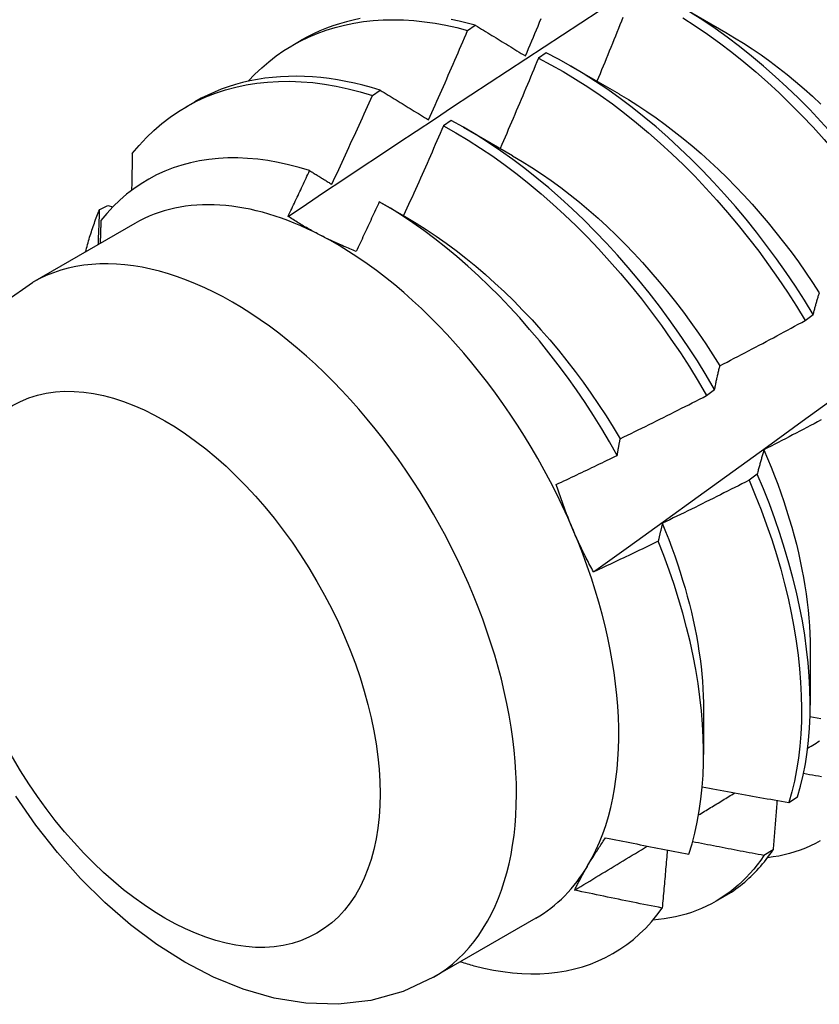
# Model space of a CAD drawing. Header units: inches. Extents: x 202.5 to 236.7, y 67 to 121.5.
# Tile 4 of 48: x 211.454 to 211.715, y 86.569 to 86.891. Entities that reach past the tile are written whole.
import ezdxf

# ---------------------------------------------------------------- set-up
doc = ezdxf.new("R2010")
doc.units = ezdxf.units.IN
doc.header["$MEASUREMENT"] = 0
doc.layers.add('Visible Edges(ANSI)', color=7, linetype='Continuous', lineweight=25)
doc.layers.add('Visible Tangent Edges(ANSI)', color=7, linetype='Continuous', lineweight=25)

msp = doc.modelspace()

# ---------------------------------------------------------------- linework, layer by layer
at = {"layer": 'Visible Edges(ANSI)'}
for p, q in [((211.6689, 86.89587), (211.68492, 86.88665)), ((211.60063, 86.88729), (211.60314, 86.889)), ((211.54352, 86.88245), (211.54634, 86.88408)), ((211.62625, 86.88), (211.62375, 86.87823)), ((211.63411, 86.87578), (211.65012, 86.86656)), ((211.56956, 86.8661), (211.57207, 86.86781)), ((211.50873, 86.86236), (211.51154, 86.86398)), ((211.59526, 86.85794), (211.59275, 86.85615)), ((211.59931, 86.85568), (211.61532, 86.84647)), ((211.57236, 86.83107), (211.58052, 86.82638)), ((211.48051, 86.82885), (211.48321, 86.83021)), ((211.48321, 86.83021), (211.48483, 86.82974)), ((211.49197, 86.82428), (211.45857, 86.80499)), ((211.71086, 86.79263), (211.71346, 86.79461)), ((211.67866, 86.76814), (211.68127, 86.77012)), ((211.69518, 86.7425), (211.69253, 86.7405)), ((211.71247, 86.68554), (211.71245, 86.66706)), ((211.67767, 86.66545), (211.67765, 86.651)), ((211.70547, 86.63531), (211.70836, 86.63719)), ((211.70032, 86.61982), (211.69738, 86.618)), ((211.68164, 86.60305), (211.68445, 86.60468)), ((211.62288, 86.59754), (211.58947, 86.57825))]:
    msp.add_line(p, q, dxfattribs=at)
at = {"layer": 'Visible Edges(ANSI)', "flags": 128}
for points in [[(211.54202, 86.82661), (211.54798, 86.8306), (211.55395, 86.83458), (211.55991, 86.83855), (211.56588, 86.84253), (211.57185, 86.84649), (211.57782, 86.85045), (211.58378, 86.85441), (211.58976, 86.85837), (211.59573, 86.86231), (211.6017, 86.86626), (211.60767, 86.8702), (211.61364, 86.87413), (211.61962, 86.87806), (211.62559, 86.88199), (211.63157, 86.88591), (211.63755, 86.88983), (211.64352, 86.89374)], [(211.65133, 86.89157), (211.65083, 86.89034), (211.65034, 86.88911), (211.64985, 86.88789), (211.64935, 86.88666), (211.64886, 86.88543), (211.64836, 86.88421), (211.64787, 86.88298), (211.64737, 86.88176), (211.64687, 86.88053), (211.64637, 86.8793), (211.64587, 86.87808), (211.64537, 86.87686), (211.64487, 86.87563), (211.64437, 86.87441), (211.64387, 86.87318), (211.64336, 86.87196), (211.64286, 86.87073)], [(211.74556, 86.81906), (211.74261, 86.82364), (211.73956, 86.82815), (211.73643, 86.8326), (211.73321, 86.83698), (211.7299, 86.84128), (211.72653, 86.8455), (211.72307, 86.84964), (211.71955, 86.85368), (211.71596, 86.85762), (211.71231, 86.86145), (211.70861, 86.86519), (211.70485, 86.8688), (211.70104, 86.8723), (211.69719, 86.87568), (211.6933, 86.87894), (211.68937, 86.88206), (211.68541, 86.88505), (211.68143, 86.8879), (211.67743, 86.89061), (211.67341, 86.89318)], [(211.52898, 86.87071), (211.53114, 86.87297), (211.5334, 86.8751), (211.53574, 86.8771), (211.53817, 86.87896), (211.54068, 86.8807), (211.54327, 86.88231), (211.54594, 86.88377), (211.54869, 86.88511), (211.55151, 86.8863), (211.5544, 86.88736), (211.55736, 86.88827), (211.56038, 86.88905), (211.56346, 86.88968), (211.56661, 86.89018), (211.56981, 86.89053), (211.57306, 86.89074), (211.57637, 86.8908), (211.57972, 86.89073), (211.58311, 86.89051), (211.58655, 86.89015), (211.59002, 86.88964), (211.59353, 86.889), (211.59706, 86.88822), (211.60063, 86.88729)], [(211.56559, 86.89118), (211.5633, 86.8907), (211.56105, 86.89014), (211.55883, 86.8895), (211.55665, 86.88879), (211.55451, 86.888), (211.5524, 86.88713), (211.55034, 86.88619), (211.54832, 86.88517), (211.54634, 86.88408)], [(211.60314, 86.889), (211.60049, 86.88969), (211.59786, 86.8903), (211.59524, 86.89084)], [(211.60314, 86.889), (211.60381, 86.88859), (211.60449, 86.88817), (211.60516, 86.88776), (211.60583, 86.88735), (211.60651, 86.88693), (211.60719, 86.88652), (211.60786, 86.8861), (211.60854, 86.88569), (211.60922, 86.88527), (211.6099, 86.88486), (211.61058, 86.88444), (211.61126, 86.88402), (211.61194, 86.8836), (211.61263, 86.88319), (211.61331, 86.88277), (211.61399, 86.88235), (211.61468, 86.88193), (211.61536, 86.88151), (211.61605, 86.88108), (211.61674, 86.88066), (211.61743, 86.88024), (211.61812, 86.87982), (211.61881, 86.87939), (211.6195, 86.87897)], [(211.6195, 86.87897), (211.62002, 86.88019), (211.62054, 86.88141), (211.62105, 86.88263), (211.62157, 86.88386), (211.62209, 86.88508), (211.6226, 86.8863), (211.62311, 86.88752), (211.62363, 86.88874), (211.62414, 86.88997), (211.62465, 86.89119)], [(211.64174, 86.71055), (211.65312, 86.71875), (211.66449, 86.72695), (211.67585, 86.73515), (211.6872, 86.74334), (211.69854, 86.75154), (211.70987, 86.75974), (211.72119, 86.76793), (211.7325, 86.77613), (211.7438, 86.78432), (211.75508, 86.79252), (211.76636, 86.80071), (211.77763, 86.8089), (211.78889, 86.81708), (211.80014, 86.82527), (211.81138, 86.83345), (211.82261, 86.84163), (211.83384, 86.84981), (211.84505, 86.85798), (211.85625, 86.86615), (211.86744, 86.87432), (211.87863, 86.88249), (211.8898, 86.89065)], [(211.6709, 86.89136), (211.67492, 86.88879), (211.67892, 86.88607), (211.6829, 86.8832), (211.68686, 86.8802), (211.69078, 86.87707), (211.69467, 86.87381), (211.69852, 86.87042), (211.70232, 86.86691), (211.70608, 86.86328), (211.70978, 86.85954), (211.71343, 86.8557), (211.71701, 86.85175), (211.72053, 86.8477), (211.72397, 86.84356), (211.72735, 86.83934), (211.73064, 86.83503), (211.73386, 86.83064), (211.73699, 86.82619), (211.74003, 86.82167), (211.74297, 86.81708)], [(211.58789, 86.85809), (211.58843, 86.8593), (211.58897, 86.86051), (211.58951, 86.86173), (211.59005, 86.86294), (211.59058, 86.86416), (211.59112, 86.86537), (211.59166, 86.86659), (211.59219, 86.8678), (211.59272, 86.86902), (211.59326, 86.87024), (211.59379, 86.87145), (211.59432, 86.87267), (211.59485, 86.87389), (211.59538, 86.8751), (211.59591, 86.87632), (211.59644, 86.87754), (211.59696, 86.87876), (211.59749, 86.87998), (211.59801, 86.88119), (211.59854, 86.88241), (211.59906, 86.88363), (211.59959, 86.88485), (211.60011, 86.88607), (211.60063, 86.88729)], [(211.68492, 86.88663), (211.6878, 86.88493), (211.69068, 86.88313), (211.69355, 86.88125), (211.69641, 86.87928), (211.69926, 86.87723), (211.70209, 86.8751), (211.7049, 86.87288), (211.70769, 86.87059), (211.71046, 86.86823), (211.7132, 86.86579), (211.71592, 86.86328)], [(211.71346, 86.79461), (211.71059, 86.79924), (211.70763, 86.80381), (211.70458, 86.80833), (211.70144, 86.81277), (211.69821, 86.81715), (211.69491, 86.82145), (211.69152, 86.82566), (211.68807, 86.82979), (211.68454, 86.83382), (211.68095, 86.83776), (211.6773, 86.84159), (211.67359, 86.84531), (211.66982, 86.84892), (211.66601, 86.85242), (211.66216, 86.85579), (211.65827, 86.85903), (211.65434, 86.86215), (211.65038, 86.86513), (211.64639, 86.86797), (211.64239, 86.87068), (211.63837, 86.87323), (211.63434, 86.87564), (211.6303, 86.8779), (211.62625, 86.88)], [(211.62375, 86.87823), (211.62324, 86.877), (211.62273, 86.87577), (211.62221, 86.87454), (211.6217, 86.87331), (211.62119, 86.87208), (211.62067, 86.87085), (211.62016, 86.86963), (211.61964, 86.8684), (211.61912, 86.86717), (211.6186, 86.86595), (211.61809, 86.86472), (211.61757, 86.86349), (211.61705, 86.86227), (211.61652, 86.86104), (211.616, 86.85982), (211.61548, 86.85859), (211.61496, 86.85737), (211.61443, 86.85614), (211.61391, 86.85492), (211.61338, 86.85369), (211.61285, 86.85247), (211.61233, 86.85124), (211.6118, 86.85002), (211.61127, 86.8488)], [(211.62375, 86.87823), (211.62779, 86.87611), (211.63183, 86.87384), (211.63586, 86.87142), (211.63988, 86.86885), (211.64389, 86.86614), (211.64787, 86.86329), (211.65182, 86.86029), (211.65575, 86.85717), (211.65964, 86.85391), (211.66349, 86.85053), (211.6673, 86.84703), (211.67106, 86.84341), (211.67476, 86.83968), (211.67841, 86.83584), (211.682, 86.83189), (211.68552, 86.82785), (211.68897, 86.82372), (211.69235, 86.8195), (211.69565, 86.8152), (211.69887, 86.81081), (211.702, 86.80636), (211.70505, 86.80184), (211.708, 86.79727), (211.71086, 86.79263)], [(211.57207, 86.86781), (211.56925, 86.86866), (211.56644, 86.86941), (211.56365, 86.87008), (211.56088, 86.87066), (211.55812, 86.87116), (211.55539, 86.87157), (211.55268, 86.87189), (211.55, 86.87213), (211.54734, 86.87227), (211.5447, 86.87233), (211.5421, 86.8723), (211.53952, 86.87219), (211.53698, 86.87198), (211.53447, 86.87169), (211.532, 86.87131), (211.52956, 86.87084), (211.52716, 86.87029), (211.5248, 86.86964), (211.52248, 86.86891), (211.52021, 86.8681), (211.51797, 86.8672), (211.51578, 86.86621), (211.51363, 86.86514), (211.51154, 86.86398)], [(211.49116, 86.84709), (211.49341, 86.84977), (211.49577, 86.8523), (211.49824, 86.85468), (211.50082, 86.85691), (211.5035, 86.85897), (211.50629, 86.86087), (211.50917, 86.86261), (211.51214, 86.86419), (211.51521, 86.8656), (211.51837, 86.86684), (211.52161, 86.86791), (211.52493, 86.8688), (211.52832, 86.86953), (211.53179, 86.87008), (211.53533, 86.87046), (211.53893, 86.87067), (211.54259, 86.8707), (211.54631, 86.87056), (211.55008, 86.87025), (211.5539, 86.86976), (211.55776, 86.8691), (211.56166, 86.86827), (211.5656, 86.86727), (211.56956, 86.8661)], [(211.5563, 86.83707), (211.55686, 86.83828), (211.55743, 86.83949), (211.55799, 86.84069), (211.55855, 86.8419), (211.5591, 86.84311), (211.55966, 86.84431), (211.56022, 86.84552), (211.56078, 86.84673), (211.56133, 86.84794), (211.56189, 86.84914), (211.56244, 86.85035), (211.56299, 86.85156), (211.56354, 86.85277), (211.5641, 86.85398), (211.56465, 86.85519), (211.56519, 86.8564), (211.56574, 86.85761), (211.56629, 86.85882), (211.56684, 86.86004), (211.56738, 86.86125), (211.56793, 86.86246), (211.56847, 86.86367), (211.56902, 86.86488), (211.56956, 86.8661)], [(211.57207, 86.86781), (211.57272, 86.86742), (211.57337, 86.86702), (211.57402, 86.86662), (211.57467, 86.86622), (211.57533, 86.86581), (211.57598, 86.86541), (211.57663, 86.86501), (211.57729, 86.86461), (211.57795, 86.8642), (211.5786, 86.8638), (211.57926, 86.8634), (211.57992, 86.86299), (211.58058, 86.86258), (211.58124, 86.86218), (211.5819, 86.86177), (211.58256, 86.86136), (211.58323, 86.86096), (211.58389, 86.86055), (211.58455, 86.86014), (211.58522, 86.85973), (211.58589, 86.85932), (211.58655, 86.85891), (211.58722, 86.8585), (211.58789, 86.85809)], [(211.65011, 86.86653), (211.65313, 86.86473), (211.65615, 86.86284), (211.65915, 86.86085), (211.66215, 86.85877), (211.66513, 86.85661), (211.66809, 86.85435), (211.67103, 86.85202), (211.67395, 86.8496), (211.67684, 86.8471), (211.6797, 86.84452), (211.68253, 86.84187), (211.68533, 86.83915), (211.6881, 86.83635), (211.69082, 86.83349), (211.6935, 86.83056), (211.69614, 86.82756), (211.69874, 86.82451), (211.70128, 86.82139), (211.70377, 86.81822), (211.70621, 86.815), (211.7086, 86.81172), (211.71093, 86.80841), (211.7132, 86.80505), (211.71542, 86.80165)], [(211.59275, 86.85615), (211.59222, 86.85493), (211.59168, 86.8537), (211.59115, 86.85248), (211.59061, 86.85125), (211.59007, 86.85003), (211.58954, 86.84881), (211.589, 86.84758), (211.58846, 86.84636), (211.58792, 86.84514), (211.58738, 86.84392), (211.58683, 86.84269), (211.58629, 86.84147), (211.58575, 86.84025), (211.5852, 86.83903), (211.58466, 86.83781), (211.58411, 86.83659), (211.58356, 86.83537), (211.58302, 86.83415), (211.58247, 86.83293), (211.58192, 86.83171), (211.58137, 86.83049), (211.58082, 86.82928), (211.58027, 86.82806), (211.57971, 86.82684)], [(211.59275, 86.85615), (211.59679, 86.85389), (211.60082, 86.85148), (211.60485, 86.84892), (211.60885, 86.84621), (211.61283, 86.84337), (211.61679, 86.84038), (211.62072, 86.83727), (211.62461, 86.83402), (211.62847, 86.83064), (211.63228, 86.82715), (211.63604, 86.82354), (211.63975, 86.81981), (211.6434, 86.81598), (211.64699, 86.81204), (211.65051, 86.80801), (211.65397, 86.80388), (211.65735, 86.79966), (211.66066, 86.79536), (211.66388, 86.79099), (211.66702, 86.78654), (211.67007, 86.78202), (211.67303, 86.77745), (211.6759, 86.77282), (211.67866, 86.76814)], [(211.68127, 86.77012), (211.67849, 86.7748), (211.67562, 86.77942), (211.67266, 86.78399), (211.6696, 86.7885), (211.66645, 86.79294), (211.66322, 86.79731), (211.65991, 86.80161), (211.65652, 86.80582), (211.65306, 86.80994), (211.64953, 86.81397), (211.64593, 86.8179), (211.64228, 86.82172), (211.63857, 86.82544), (211.6348, 86.82904), (211.63099, 86.83253), (211.62713, 86.83589), (211.62323, 86.83913), (211.6193, 86.84224), (211.61534, 86.84521), (211.61136, 86.84805), (211.60735, 86.85074), (211.60333, 86.85329), (211.5993, 86.85569), (211.59526, 86.85794)], [(211.49116, 86.84709), (211.49115, 86.84659), (211.49114, 86.84609), (211.49113, 86.8456), (211.49112, 86.8451), (211.49112, 86.8446), (211.49111, 86.8441), (211.4911, 86.84361), (211.49109, 86.84311), (211.49108, 86.84261), (211.49107, 86.84211), (211.49106, 86.84161), (211.49105, 86.84111), (211.49104, 86.84061), (211.49103, 86.84011), (211.49102, 86.83961), (211.49101, 86.83911), (211.491, 86.83861), (211.49099, 86.83811), (211.49098, 86.83761), (211.49097, 86.83711), (211.49096, 86.83661), (211.49094, 86.83611), (211.49093, 86.83561), (211.49092, 86.83511)], [(211.61532, 86.8464), (211.61848, 86.84453), (211.62163, 86.84255), (211.62477, 86.84048), (211.6279, 86.8383), (211.63101, 86.83603), (211.6341, 86.83366), (211.63716, 86.8312), (211.6402, 86.82865), (211.64321, 86.82601), (211.64618, 86.82328), (211.64912, 86.82047), (211.65202, 86.81758), (211.65488, 86.81461), (211.6577, 86.81156), (211.66047, 86.80845), (211.66319, 86.80526), (211.66586, 86.80202), (211.66848, 86.79871), (211.67105, 86.79535), (211.67355, 86.79194), (211.676, 86.78848), (211.67839, 86.78497), (211.68071, 86.78142), (211.68296, 86.77784)], [(211.54905, 86.84154), (211.54559, 86.84258), (211.54217, 86.84347), (211.53877, 86.84421), (211.53541, 86.8448), (211.53209, 86.84525), (211.52881, 86.84554), (211.52558, 86.84568), (211.52239, 86.84567), (211.51925, 86.8455), (211.51617, 86.84519), (211.51314, 86.84472), (211.51019, 86.8441), (211.5073, 86.84333), (211.50449, 86.84242), (211.50176, 86.84135), (211.4991, 86.84013), (211.49652, 86.83877), (211.49402, 86.83727), (211.49161, 86.83561), (211.48928, 86.83382), (211.48704, 86.83188), (211.4849, 86.8298), (211.48285, 86.82759), (211.48091, 86.82525)], [(211.54201, 86.82662), (211.54231, 86.82724), (211.54261, 86.82786), (211.5429, 86.82848), (211.5432, 86.8291), (211.54349, 86.82972), (211.54379, 86.83034), (211.54408, 86.83097), (211.54437, 86.83159), (211.54467, 86.83221), (211.54496, 86.83283), (211.54526, 86.83345), (211.54555, 86.83407), (211.54584, 86.8347), (211.54613, 86.83532), (211.54643, 86.83594), (211.54672, 86.83656), (211.54701, 86.83719), (211.5473, 86.83781), (211.54759, 86.83843), (211.54789, 86.83905), (211.54818, 86.83968), (211.54847, 86.8403), (211.54876, 86.84092), (211.54905, 86.84154)], [(211.54905, 86.84154), (211.54935, 86.84136), (211.54965, 86.84117), (211.54995, 86.84099), (211.55025, 86.8408), (211.55055, 86.84062), (211.55085, 86.84043), (211.55115, 86.84025), (211.55146, 86.84006), (211.55176, 86.83988), (211.55206, 86.83969), (211.55236, 86.83951), (211.55266, 86.83932), (211.55297, 86.83913), (211.55327, 86.83895), (211.55357, 86.83876), (211.55387, 86.83857), (211.55418, 86.83839), (211.55448, 86.8382), (211.55478, 86.83801), (211.55509, 86.83782), (211.55539, 86.83764), (211.55569, 86.83745), (211.556, 86.83726), (211.5563, 86.83707)], [(211.57179, 86.8314), (211.57148, 86.83072), (211.57117, 86.83004), (211.57085, 86.82937), (211.57054, 86.82869), (211.57023, 86.82801), (211.56992, 86.82733), (211.56961, 86.82666), (211.56929, 86.82598), (211.56898, 86.8253), (211.56867, 86.82462), (211.56835, 86.82395), (211.56804, 86.82327), (211.56773, 86.82259), (211.56741, 86.82192), (211.5671, 86.82124), (211.56678, 86.82056), (211.56647, 86.81989), (211.56615, 86.81921), (211.56584, 86.81853), (211.56552, 86.81786), (211.5652, 86.81718), (211.56489, 86.81651), (211.56457, 86.81583), (211.56425, 86.81515)], [(211.64947, 86.7486), (211.64697, 86.75297), (211.64439, 86.7573), (211.64173, 86.76158), (211.63897, 86.76581), (211.63614, 86.76998), (211.63322, 86.77409), (211.63023, 86.77813), (211.62717, 86.78208), (211.62404, 86.78596), (211.62086, 86.78974), (211.61762, 86.79344), (211.61432, 86.79703), (211.61098, 86.80053), (211.60758, 86.80393), (211.60413, 86.80722), (211.60065, 86.81041), (211.59712, 86.81348), (211.59355, 86.81643), (211.58996, 86.81926), (211.58636, 86.82196), (211.58273, 86.82452), (211.57909, 86.82695), (211.57544, 86.82925), (211.57179, 86.8314)], [(211.4759, 86.81499), (211.47605, 86.8156), (211.47621, 86.81621), (211.47638, 86.81681), (211.47654, 86.81741), (211.47671, 86.81801), (211.47688, 86.81861), (211.47706, 86.8192), (211.47724, 86.81979), (211.47742, 86.82038), (211.47761, 86.82096), (211.47779, 86.82154), (211.47798, 86.82212), (211.47818, 86.8227), (211.47838, 86.82327), (211.47858, 86.82384), (211.47878, 86.82441), (211.47898, 86.82498), (211.47919, 86.82554), (211.47941, 86.8261), (211.47962, 86.82666), (211.47984, 86.82721), (211.48006, 86.82776), (211.48028, 86.82831), (211.48051, 86.82885)], [(211.48006, 86.8174), (211.48008, 86.81787), (211.4801, 86.81835), (211.48011, 86.81883), (211.48013, 86.81931), (211.48015, 86.81979), (211.48017, 86.82027), (211.48019, 86.82075), (211.48021, 86.82123), (211.48023, 86.8217), (211.48025, 86.82218), (211.48027, 86.82266), (211.48029, 86.82314), (211.48031, 86.82361), (211.48033, 86.82409), (211.48035, 86.82457), (211.48036, 86.82504), (211.48038, 86.82552), (211.4804, 86.826), (211.48042, 86.82647), (211.48044, 86.82695), (211.48046, 86.82743), (211.48048, 86.8279), (211.48049, 86.82838), (211.48051, 86.82885)], [(211.48091, 86.82525), (211.4809, 86.82494), (211.48089, 86.82462), (211.48088, 86.82431), (211.48087, 86.824), (211.48086, 86.82369), (211.48085, 86.82338), (211.48084, 86.82307), (211.48083, 86.82275), (211.48082, 86.82244), (211.48081, 86.82213), (211.4808, 86.82182), (211.48079, 86.8215), (211.48078, 86.82119), (211.48077, 86.82088), (211.48076, 86.82057), (211.48075, 86.82025), (211.48074, 86.81994), (211.48073, 86.81963), (211.48072, 86.81932), (211.48071, 86.819), (211.4807, 86.81869), (211.48069, 86.81838), (211.48068, 86.81806), (211.48067, 86.81775)], [(211.55253, 86.82047), (211.55206, 86.82071), (211.5516, 86.82096), (211.55113, 86.8212), (211.55068, 86.82145), (211.55022, 86.82169), (211.54977, 86.82194), (211.54931, 86.82219), (211.54887, 86.82244), (211.54842, 86.82269), (211.54798, 86.82295), (211.54753, 86.8232), (211.5471, 86.82346), (211.54666, 86.82371), (211.54623, 86.82397), (211.54579, 86.82423), (211.54536, 86.82449), (211.54494, 86.82475), (211.54451, 86.82502), (211.54409, 86.82528), (211.54367, 86.82554), (211.54325, 86.82581), (211.54284, 86.82608), (211.54243, 86.82635), (211.54201, 86.82662)], [(211.58053, 86.82634), (211.58382, 86.82439), (211.58711, 86.82233), (211.59038, 86.82015), (211.59364, 86.81786), (211.59687, 86.81547), (211.60008, 86.81297), (211.60327, 86.81036), (211.60642, 86.80766), (211.60955, 86.80486), (211.61264, 86.80197), (211.61569, 86.79899), (211.61869, 86.79593), (211.62166, 86.79279), (211.62457, 86.78957), (211.62744, 86.78628), (211.63025, 86.78292), (211.633, 86.7795), (211.6357, 86.77602), (211.63833, 86.77247), (211.64089, 86.76888), (211.64339, 86.76523), (211.64581, 86.76154), (211.64816, 86.7578), (211.65043, 86.75403)], [(211.56425, 86.81515), (211.56374, 86.81536), (211.56323, 86.81557), (211.56272, 86.81577), (211.56221, 86.81598), (211.56171, 86.81619), (211.5612, 86.81641), (211.5607, 86.81662), (211.5602, 86.81683), (211.55971, 86.81705), (211.55921, 86.81727), (211.55872, 86.81749), (211.55823, 86.81771), (211.55775, 86.81793), (211.55726, 86.81815), (211.55678, 86.81838), (211.5563, 86.81861), (211.55582, 86.81883), (211.55534, 86.81906), (211.55487, 86.81929), (211.55439, 86.81953), (211.55392, 86.81976), (211.55346, 86.82), (211.55299, 86.82023), (211.55253, 86.82047)], [(211.44958, 86.79872), (211.45857, 86.80499)], [(211.71346, 86.79461), (211.71354, 86.79492), (211.71362, 86.79522), (211.7137, 86.79553), (211.71378, 86.79583), (211.71386, 86.79613), (211.71394, 86.79643), (211.71402, 86.79673), (211.7141, 86.79703), (211.71418, 86.79733), (211.71426, 86.79763), (211.71435, 86.79792), (211.71443, 86.79822), (211.71451, 86.79851), (211.7146, 86.7988), (211.71468, 86.79909), (211.71477, 86.79938), (211.71485, 86.79967), (211.71494, 86.79996), (211.71502, 86.80025), (211.71511, 86.80053), (211.7152, 86.80082), (211.71528, 86.8011), (211.71537, 86.80138), (211.71546, 86.80166)], [(211.68299, 86.77786), (211.68416, 86.77847), (211.68532, 86.77907), (211.68649, 86.77968), (211.68766, 86.78028), (211.68882, 86.78089), (211.68999, 86.7815), (211.69115, 86.78211), (211.69232, 86.78272), (211.69348, 86.78333), (211.69464, 86.78395), (211.6958, 86.78456), (211.69697, 86.78517), (211.69813, 86.78579), (211.69929, 86.78641), (211.70045, 86.78702), (211.70161, 86.78764), (211.70277, 86.78826), (211.70392, 86.78889), (211.70508, 86.78951), (211.70624, 86.79013), (211.70739, 86.79076), (211.70855, 86.79138), (211.70971, 86.79201), (211.71086, 86.79263)], [(211.68127, 86.77012), (211.68133, 86.77046), (211.6814, 86.77079), (211.68147, 86.77112), (211.68154, 86.77146), (211.68161, 86.77179), (211.68168, 86.77212), (211.68175, 86.77245), (211.68182, 86.77277), (211.68189, 86.7731), (211.68196, 86.77343), (211.68203, 86.77375), (211.6821, 86.77407), (211.68217, 86.7744), (211.68224, 86.77472), (211.68232, 86.77504), (211.68239, 86.77536), (211.68246, 86.77567), (211.68254, 86.77599), (211.68261, 86.7763), (211.68269, 86.77662), (211.68276, 86.77693), (211.68284, 86.77724), (211.68291, 86.77755), (211.68299, 86.77786)], [(211.65044, 86.75403), (211.65162, 86.7546), (211.6528, 86.75518), (211.65399, 86.75576), (211.65517, 86.75634), (211.65635, 86.75692), (211.65753, 86.7575), (211.6587, 86.75808), (211.65988, 86.75867), (211.66106, 86.75925), (211.66224, 86.75984), (211.66341, 86.76042), (211.66459, 86.76101), (211.66577, 86.7616), (211.66694, 86.76219), (211.66812, 86.76278), (211.66929, 86.76337), (211.67046, 86.76396), (211.67164, 86.76456), (211.67281, 86.76515), (211.67398, 86.76575), (211.67515, 86.76634), (211.67632, 86.76694), (211.67749, 86.76754), (211.67866, 86.76814)], [(211.71604, 86.76017), (211.71488, 86.75956), (211.71371, 86.75894), (211.71255, 86.75832), (211.71139, 86.75771), (211.71022, 86.7571), (211.70905, 86.75648), (211.70789, 86.75587), (211.70672, 86.75526), (211.70555, 86.75465), (211.70439, 86.75404), (211.70322, 86.75344), (211.70205, 86.75283), (211.70088, 86.75223), (211.69971, 86.75162), (211.69854, 86.75102), (211.69737, 86.75042)], [(211.64947, 86.7486), (211.64951, 86.74883), (211.64955, 86.74906), (211.64958, 86.7493), (211.64962, 86.74953), (211.64966, 86.74976), (211.6497, 86.74998), (211.64974, 86.75021), (211.64978, 86.75044), (211.64982, 86.75067), (211.64986, 86.7509), (211.6499, 86.75112), (211.64994, 86.75135), (211.64998, 86.75158), (211.65002, 86.7518), (211.65007, 86.75203), (211.65011, 86.75225), (211.65015, 86.75247), (211.65019, 86.7527), (211.65023, 86.75292), (211.65027, 86.75314), (211.65031, 86.75337), (211.65036, 86.75359), (211.6504, 86.75381), (211.65044, 86.75403)], [(211.69737, 86.75042), (211.69727, 86.7501), (211.69718, 86.74978), (211.69708, 86.74946), (211.69699, 86.74914), (211.69689, 86.74882), (211.6968, 86.7485), (211.6967, 86.74817), (211.69661, 86.74785), (211.69652, 86.74752), (211.69643, 86.74719), (211.69633, 86.74686), (211.69624, 86.74654), (211.69615, 86.7462), (211.69606, 86.74587), (211.69597, 86.74554), (211.69588, 86.74521), (211.69579, 86.74487), (211.69571, 86.74454), (211.69562, 86.7442), (211.69553, 86.74386), (211.69544, 86.74352), (211.69536, 86.74318), (211.69527, 86.74284), (211.69518, 86.7425)], [(211.69735, 86.75042), (211.69856, 86.7476), (211.69972, 86.74478), (211.70083, 86.74196), (211.70189, 86.73915), (211.70291, 86.73633), (211.70387, 86.73352), (211.70478, 86.73071), (211.70565, 86.72791), (211.70646, 86.72513), (211.70723, 86.72235), (211.70794, 86.71958), (211.7086, 86.71683), (211.70921, 86.7141), (211.70977, 86.71138), (211.71028, 86.70869), (211.71073, 86.70601), (211.71114, 86.70336), (211.71148, 86.70073), (211.71178, 86.69812), (211.71202, 86.69555), (211.71221, 86.693), (211.71235, 86.69048), (211.71243, 86.688), (211.71246, 86.68555)], [(211.62958, 86.73911), (211.63042, 86.7395), (211.63125, 86.73989), (211.63208, 86.74028), (211.63291, 86.74067), (211.63374, 86.74107), (211.63457, 86.74146), (211.6354, 86.74185), (211.63623, 86.74224), (211.63706, 86.74264), (211.63789, 86.74303), (211.63872, 86.74343), (211.63954, 86.74382), (211.64037, 86.74422), (211.6412, 86.74461), (211.64203, 86.74501), (211.64286, 86.74541), (211.64368, 86.7458), (211.64451, 86.7462), (211.64534, 86.7466), (211.64616, 86.747), (211.64699, 86.7474), (211.64782, 86.7478), (211.64864, 86.7482), (211.64947, 86.7486)], [(211.69253, 86.7405), (211.69136, 86.73991), (211.69018, 86.73931), (211.68901, 86.73871), (211.68784, 86.73812), (211.68666, 86.73752), (211.68548, 86.73693), (211.68431, 86.73634), (211.68313, 86.73575), (211.68195, 86.73516), (211.68078, 86.73457), (211.6796, 86.73398), (211.67842, 86.7334), (211.67724, 86.73281), (211.67606, 86.73223), (211.67488, 86.73164), (211.6737, 86.73106), (211.67251, 86.73048), (211.67133, 86.7299), (211.67015, 86.72932), (211.66897, 86.72874), (211.66778, 86.72817), (211.6666, 86.72759), (211.66541, 86.72701), (211.66423, 86.72644)], [(211.69253, 86.7405), (211.69455, 86.73565), (211.69645, 86.7308), (211.69823, 86.72594), (211.69989, 86.7211), (211.70142, 86.71627), (211.70283, 86.71147), (211.7041, 86.70669), (211.70525, 86.70195), (211.70626, 86.69725), (211.70715, 86.69259), (211.7079, 86.68798), (211.70851, 86.68344), (211.70899, 86.67895), (211.70934, 86.67453), (211.70955, 86.67019), (211.70963, 86.66593), (211.70958, 86.66175), (211.70939, 86.65766), (211.70906, 86.65367), (211.70861, 86.64978), (211.70802, 86.64599), (211.7073, 86.64232), (211.70645, 86.63875), (211.70547, 86.63531)], [(211.70836, 86.63719), (211.70933, 86.64064), (211.71017, 86.64421), (211.71088, 86.6479), (211.71146, 86.65169), (211.7119, 86.65559), (211.71222, 86.65959), (211.7124, 86.66369), (211.71244, 86.66787), (211.71236, 86.67214), (211.71213, 86.67649), (211.71177, 86.68091), (211.71128, 86.6854), (211.71066, 86.68996), (211.7099, 86.69456), (211.709, 86.69923), (211.70798, 86.70393), (211.70682, 86.70868), (211.70554, 86.71346), (211.70412, 86.71826), (211.70258, 86.72309), (211.70092, 86.72794), (211.69913, 86.73279), (211.69721, 86.73764), (211.69518, 86.7425)], [(211.63503, 86.72437), (211.63477, 86.72497), (211.63452, 86.72557), (211.63427, 86.72618), (211.63402, 86.72678), (211.63378, 86.72739), (211.63354, 86.728), (211.6333, 86.7286), (211.63306, 86.72921), (211.63283, 86.72982), (211.63259, 86.73043), (211.63236, 86.73105), (211.63214, 86.73166), (211.63191, 86.73228), (211.63169, 86.73289), (211.63147, 86.73351), (211.63125, 86.73413), (211.63103, 86.73475), (211.63082, 86.73537), (211.63061, 86.73599), (211.6304, 86.73661), (211.63019, 86.73724), (211.62999, 86.73786), (211.62979, 86.73849), (211.62958, 86.73911)], [(211.64174, 86.71055), (211.64143, 86.71111), (211.64113, 86.71167), (211.64083, 86.71223), (211.64053, 86.71279), (211.64023, 86.71336), (211.63994, 86.71392), (211.63964, 86.71449), (211.63935, 86.71506), (211.63907, 86.71563), (211.63878, 86.7162), (211.6385, 86.71678), (211.63822, 86.71735), (211.63794, 86.71793), (211.63766, 86.7185), (211.63739, 86.71908), (211.63712, 86.71966), (211.63685, 86.72025), (211.63658, 86.72083), (211.63632, 86.72142), (211.63605, 86.722), (211.63579, 86.72259), (211.63554, 86.72318), (211.63528, 86.72378), (211.63503, 86.72437)], [(211.66423, 86.72644), (211.66417, 86.7262), (211.66411, 86.72596), (211.66405, 86.72573), (211.66399, 86.72549), (211.66393, 86.72525), (211.66388, 86.725), (211.66382, 86.72476), (211.66376, 86.72452), (211.6637, 86.72428), (211.66365, 86.72404), (211.66359, 86.72379), (211.66353, 86.72355), (211.66348, 86.7233), (211.66342, 86.72306), (211.66337, 86.72281), (211.66331, 86.72257), (211.66325, 86.72232), (211.6632, 86.72207), (211.66314, 86.72183), (211.66309, 86.72158), (211.66303, 86.72133), (211.66298, 86.72108), (211.66293, 86.72083), (211.66287, 86.72058)], [(211.66417, 86.72645), (211.66525, 86.72379), (211.66629, 86.72113), (211.66729, 86.71847), (211.66824, 86.71581), (211.66915, 86.71316), (211.67001, 86.71051), (211.67083, 86.70787), (211.67161, 86.70524), (211.67234, 86.70262), (211.67303, 86.70002), (211.67367, 86.69742), (211.67426, 86.69484), (211.67481, 86.69227), (211.67531, 86.68973), (211.67576, 86.6872), (211.67616, 86.68469), (211.67652, 86.6822), (211.67682, 86.67973), (211.67708, 86.67729), (211.67729, 86.67488), (211.67745, 86.67249), (211.67756, 86.67013), (211.67762, 86.66779), (211.67764, 86.66549)], [(211.66287, 86.72058), (211.66199, 86.72016), (211.66112, 86.71973), (211.66024, 86.71931), (211.65936, 86.71889), (211.65848, 86.71846), (211.6576, 86.71804), (211.65672, 86.71762), (211.65585, 86.7172), (211.65497, 86.71678), (211.65409, 86.71636), (211.65321, 86.71594), (211.65233, 86.71552), (211.65144, 86.7151), (211.65056, 86.71469), (211.64968, 86.71427), (211.6488, 86.71385), (211.64792, 86.71344), (211.64704, 86.71302), (211.64615, 86.71261), (211.64527, 86.7122), (211.64439, 86.71178), (211.6435, 86.71137), (211.64262, 86.71096), (211.64174, 86.71055)], [(211.67286, 86.61848), (211.67389, 86.62184), (211.6748, 86.62532), (211.67558, 86.6289), (211.67624, 86.6326), (211.67678, 86.63638), (211.67719, 86.64026), (211.67747, 86.64422), (211.67762, 86.64827), (211.67765, 86.6524), (211.67754, 86.65661), (211.67731, 86.66089), (211.67695, 86.66524), (211.67647, 86.66965), (211.67585, 86.67413), (211.67511, 86.67866), (211.67424, 86.68322), (211.67324, 86.68782), (211.67212, 86.69244), (211.67088, 86.6971), (211.66952, 86.70177), (211.66804, 86.70646), (211.66643, 86.71116), (211.66471, 86.71587), (211.66287, 86.72058)], [(211.71239, 86.66336), (211.71359, 86.66316), (211.71478, 86.66295), (211.71598, 86.66275)], [(211.71162, 86.653), (211.71217, 86.65334), (211.71273, 86.65369), (211.71329, 86.65403), (211.71385, 86.65437), (211.71441, 86.65472), (211.71497, 86.65506), (211.71553, 86.6554)], [(211.71614, 86.64368), (211.71516, 86.64385), (211.71419, 86.64403), (211.71321, 86.6442), (211.71223, 86.64438), (211.71125, 86.64456), (211.71028, 86.64474)], [(211.67601, 86.63123), (211.6765, 86.63153), (211.677, 86.63183), (211.67749, 86.63213), (211.67798, 86.63243), (211.67848, 86.63273), (211.67897, 86.63303), (211.67946, 86.63333), (211.67996, 86.63363), (211.68045, 86.63393), (211.68095, 86.63423), (211.68144, 86.63454), (211.68193, 86.63484), (211.68243, 86.63514), (211.68292, 86.63544), (211.68341, 86.63574), (211.68391, 86.63604), (211.6844, 86.63634), (211.68489, 86.63664), (211.68538, 86.63694), (211.68588, 86.63724), (211.68637, 86.63755), (211.68686, 86.63785), (211.68736, 86.63815), (211.68785, 86.63845)], [(211.6772, 86.64041), (211.67837, 86.64019), (211.67955, 86.63997), (211.68073, 86.63975), (211.6819, 86.63953), (211.68308, 86.63932), (211.68425, 86.6391), (211.68543, 86.63889), (211.68661, 86.63867), (211.68778, 86.63846), (211.68896, 86.63824), (211.69014, 86.63803), (211.69132, 86.63782), (211.69249, 86.6376), (211.69367, 86.63739), (211.69485, 86.63718), (211.69603, 86.63697), (211.69721, 86.63676), (211.69839, 86.63655), (211.69957, 86.63635), (211.70074, 86.63614), (211.70192, 86.63593), (211.7031, 86.63572), (211.70428, 86.63552), (211.70547, 86.63531)], [(211.58947, 86.57825), (211.57955, 86.57361), (211.56908, 86.57067), (211.55841, 86.56944), (211.54782, 86.56976), (211.53745, 86.57145), (211.52739, 86.57434), (211.51766, 86.57829), (211.50827, 86.58318), (211.49922, 86.58891), (211.49052, 86.59542), (211.48219, 86.60264), (211.47425, 86.6105), (211.46673, 86.61895), (211.45966, 86.62792), (211.45309, 86.63735)], [(211.70162, 86.63598), (211.70157, 86.63531), (211.70152, 86.63464), (211.70146, 86.63397), (211.70141, 86.6333), (211.70136, 86.63263), (211.7013, 86.63196), (211.70125, 86.63128), (211.7012, 86.63061), (211.70114, 86.62994), (211.70109, 86.62927), (211.70104, 86.62859), (211.70098, 86.62792), (211.70093, 86.62725), (211.70087, 86.62657), (211.70082, 86.6259), (211.70077, 86.62522), (211.70071, 86.62455), (211.70066, 86.62387), (211.7006, 86.6232), (211.70055, 86.62252), (211.70049, 86.62185), (211.70044, 86.62117), (211.70038, 86.6205), (211.70032, 86.61982)], [(211.63992, 86.61481), (211.64014, 86.61517), (211.64035, 86.61553), (211.64057, 86.61589), (211.64079, 86.61626), (211.64101, 86.61662), (211.64124, 86.61699), (211.64147, 86.61735), (211.6417, 86.61772), (211.64193, 86.61809), (211.64216, 86.61846), (211.6424, 86.61884), (211.64264, 86.61921), (211.64288, 86.61958), (211.64312, 86.61996), (211.64336, 86.62034), (211.64361, 86.62072), (211.64386, 86.6211), (211.64411, 86.62148), (211.64436, 86.62186), (211.64462, 86.62224), (211.64488, 86.62263), (211.64514, 86.62301), (211.6454, 86.6234), (211.64566, 86.62379)], [(211.64566, 86.62379), (211.64679, 86.62356), (211.64792, 86.62334), (211.64905, 86.62311), (211.65018, 86.62288), (211.65132, 86.62266), (211.65245, 86.62243), (211.65358, 86.62221), (211.65471, 86.62198), (211.65584, 86.62176), (211.65698, 86.62154), (211.65811, 86.62132), (211.65924, 86.6211), (211.66038, 86.62087), (211.66151, 86.62065), (211.66264, 86.62043), (211.66378, 86.62022), (211.66491, 86.62), (211.66605, 86.61978), (211.66718, 86.61956), (211.66831, 86.61934), (211.66945, 86.61913), (211.67059, 86.61891), (211.67172, 86.6187), (211.67286, 86.61848)], [(211.69738, 86.618), (211.69641, 86.61818), (211.69543, 86.61836), (211.69446, 86.61855), (211.69349, 86.61873), (211.69252, 86.61891), (211.69154, 86.6191), (211.69057, 86.61928), (211.6896, 86.61947), (211.68863, 86.61965), (211.68766, 86.61984), (211.68668, 86.62003), (211.68571, 86.62021), (211.68474, 86.6204), (211.68377, 86.62059), (211.6828, 86.62078), (211.68183, 86.62096), (211.68086, 86.62115), (211.67989, 86.62134), (211.67892, 86.62153), (211.67795, 86.62172), (211.67698, 86.62191), (211.67601, 86.62211), (211.67504, 86.6223), (211.67407, 86.62249)], [(211.71572, 86.62274), (211.71414, 86.62191), (211.71253, 86.62114), (211.71089, 86.62043), (211.70921, 86.61979), (211.7075, 86.61921), (211.70576, 86.61869), (211.70399, 86.61823), (211.70219, 86.61784), (211.70036, 86.61752), (211.69851, 86.61726)], [(211.63557, 86.60669), (211.63656, 86.60729), (211.63755, 86.60789), (211.63855, 86.60849), (211.63954, 86.60908), (211.64053, 86.60968), (211.64152, 86.61028), (211.64251, 86.61088), (211.6435, 86.61148), (211.64449, 86.61208), (211.64548, 86.61268), (211.64647, 86.61328), (211.64746, 86.61388), (211.64845, 86.61448), (211.64944, 86.61508), (211.65043, 86.61568), (211.65142, 86.61628), (211.65241, 86.61688), (211.6534, 86.61748), (211.65439, 86.61808), (211.65538, 86.61868), (211.65636, 86.61928), (211.65735, 86.61988), (211.65834, 86.62048), (211.65933, 86.62108)], [(211.66582, 86.61982), (211.66576, 86.61903), (211.66569, 86.61825), (211.66562, 86.61746), (211.66555, 86.61667), (211.66549, 86.61588), (211.66542, 86.61509), (211.66535, 86.61431), (211.66528, 86.61352), (211.66521, 86.61273), (211.66514, 86.61194), (211.66507, 86.61115), (211.66501, 86.61036), (211.66494, 86.60957), (211.66487, 86.60878), (211.6648, 86.60798), (211.66473, 86.60719), (211.66466, 86.6064), (211.66458, 86.60561), (211.66451, 86.60482), (211.66444, 86.60402), (211.66437, 86.60323), (211.6643, 86.60244), (211.66423, 86.60164), (211.66416, 86.60085)], [(211.68445, 86.60468), (211.68522, 86.60513), (211.68599, 86.60561), (211.68674, 86.60609), (211.68749, 86.6066), (211.68823, 86.60712), (211.68895, 86.60765), (211.68967, 86.6082), (211.69038, 86.60877), (211.69108, 86.60935), (211.69177, 86.60994), (211.69245, 86.61056), (211.69312, 86.61118), (211.69377, 86.61182), (211.69442, 86.61248), (211.69506, 86.61315), (211.69569, 86.61383), (211.6963, 86.61453), (211.69691, 86.61524), (211.69751, 86.61597), (211.69809, 86.61671), (211.69867, 86.61747), (211.69923, 86.61824), (211.69978, 86.61902), (211.70032, 86.61982)], [(211.69738, 86.618), (211.6963, 86.61645), (211.69518, 86.61495), (211.69401, 86.61351), (211.6928, 86.61213), (211.69156, 86.6108), (211.69027, 86.60953), (211.68895, 86.60831), (211.68758, 86.60716), (211.68618, 86.60606), (211.68474, 86.60502), (211.68327, 86.60404), (211.68175, 86.60312), (211.68021, 86.60226), (211.67863, 86.60146), (211.67701, 86.60073), (211.67537, 86.60005), (211.67369, 86.59944), (211.67198, 86.59889), (211.67024, 86.5984), (211.66847, 86.59798), (211.66667, 86.59762), (211.66484, 86.59732), (211.66299, 86.59708), (211.66111, 86.59691)], [(211.63558, 86.60669), (211.63573, 86.60701), (211.63588, 86.60733), (211.63604, 86.60766), (211.6362, 86.60799), (211.63637, 86.60831), (211.63653, 86.60864), (211.6367, 86.60897), (211.63687, 86.6093), (211.63704, 86.60964), (211.63722, 86.60997), (211.6374, 86.61031), (211.63758, 86.61065), (211.63776, 86.61099), (211.63794, 86.61133), (211.63813, 86.61167), (211.63832, 86.61201), (211.63851, 86.61235), (211.63871, 86.6127), (211.6389, 86.61305), (211.6391, 86.6134), (211.6393, 86.61375), (211.63951, 86.6141), (211.63972, 86.61445), (211.63992, 86.61481)], [(211.66416, 86.60085), (211.66296, 86.60109), (211.66177, 86.60132), (211.66058, 86.60156), (211.65938, 86.6018), (211.65819, 86.60204), (211.657, 86.60227), (211.65581, 86.60251), (211.65461, 86.60275), (211.65342, 86.603), (211.65223, 86.60324), (211.65104, 86.60348), (211.64985, 86.60372), (211.64866, 86.60397), (211.64747, 86.60421), (211.64628, 86.60445), (211.64509, 86.6047), (211.6439, 86.60495), (211.64271, 86.60519), (211.64152, 86.60544), (211.64033, 86.60569), (211.63914, 86.60594), (211.63795, 86.60619), (211.63676, 86.60644), (211.63558, 86.60669)], [(211.60271, 86.58203), (211.60589, 86.58125), (211.60905, 86.5806), (211.61216, 86.58009), (211.61524, 86.57972), (211.61828, 86.57949), (211.62127, 86.57939), (211.62422, 86.57943), (211.62712, 86.57961), (211.62997, 86.57993), (211.63275, 86.58039), (211.63548, 86.58099), (211.63814, 86.58172), (211.64073, 86.58259), (211.64325, 86.5836), (211.64569, 86.58474), (211.64807, 86.58601), (211.65037, 86.58741), (211.65259, 86.58895), (211.65473, 86.59061), (211.65679, 86.59241), (211.65877, 86.59434), (211.66066, 86.59639), (211.66245, 86.59856), (211.66416, 86.60085)]]:
    msp.add_lwpolyline(points, dxfattribs=at)
at = {"layer": 'Visible Edges(ANSI)'}
for centre, major_axis, start_param, end_param in [((211.55742, 86.71091), (-0.06545, 0.11337), 5.550735, 6.283185), ((211.55742, 86.71091), (0.06545, -0.11337), 1.361945, 2.409143), ((211.55742, 86.71091), (0.06545, -0.11337), 0.314748, 1.361945), ((211.55742, 86.71091), (0.06545, -0.11337), 0, 0.314748), ((211.57482, 86.72095), (0.07776, -0.13468), 5.712947, 5.754141)]:
    msp.add_ellipse(centre, major_axis=major_axis, ratio=0.57735, start_param=start_param, end_param=end_param, dxfattribs=at)
at = {"layer": 'Visible Tangent Edges(ANSI)'}
msp.add_ellipse((211.52402, 86.69162), major_axis=(0.06545, -0.11337), ratio=0.57735, start_param=0, end_param=3.141593, dxfattribs=at)
msp.add_ellipse((211.50175, 86.67876), major_axis=(0.0497, -0.08609), ratio=0.57735, dxfattribs=at)

doc.saveas('drawing.dxf')
